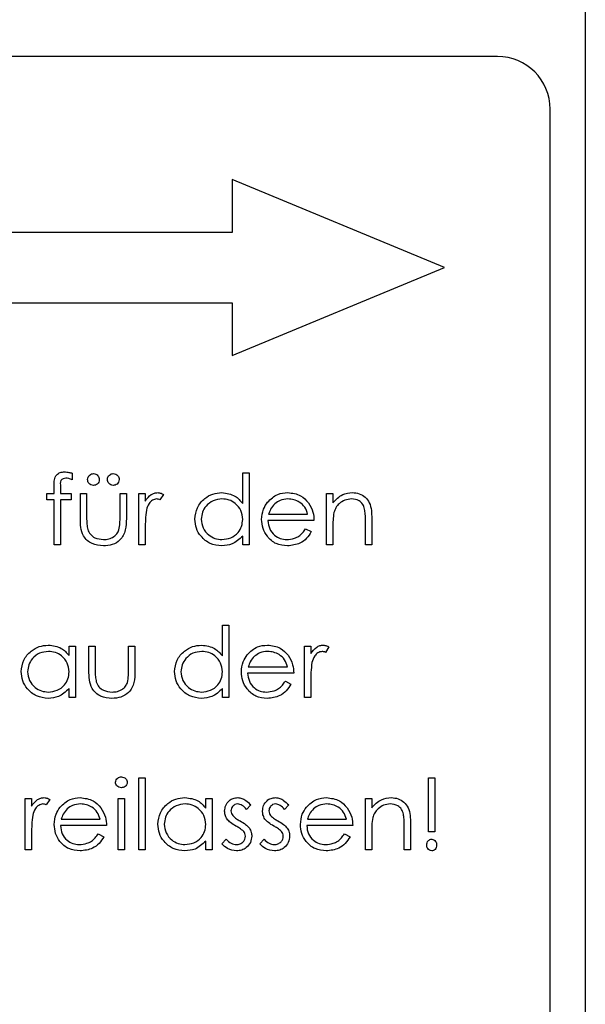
# Model space of a CAD drawing. Header units: millimetres. Extents: x 0 to 2100, y 0 to 1485.
# Tile 17 of 44: x 1231 to 1248, y 835 to 863. Entities that reach past the tile are written whole.
import ezdxf

# ---------------------------------------------------------------- set-up
doc = ezdxf.new("R2010")
doc.units = ezdxf.units.MM
doc.header["$LTSCALE"] = 5

msp = doc.modelspace()

# ---------------------------------------------------------------- linework, layer by layer
at = {"color": 7, "linetype": 'Continuous', "lineweight": 25}
for p, q in [((1247.573, 914.918), (1247.573, 744.918)), ((1245.073, 861.918), (1220.073, 861.918)), ((1246.573, 811.418), (1246.573, 860.418)), ((1243.573, 855.918), (1237.537, 858.418)), ((1237.537, 858.418), (1237.537, 856.918)), ((1237.537, 856.918), (1221.573, 856.918)), ((1237.537, 853.418), (1243.573, 855.918)), ((1221.573, 854.918), (1237.537, 854.918)), ((1237.537, 854.918), (1237.537, 853.418)), ((1232.988, 850.076), (1232.988, 849.889)), ((1237.834, 849.216), (1237.834, 850.088)), ((1237.834, 850.088), (1238.014, 850.088)), ((1238.014, 850.088), (1238.014, 848.037)), ((1232.475, 849.498), (1232.475, 849.732)), ((1232.656, 849.701), (1232.656, 849.498)), ((1232.27, 849.319), (1232.27, 849.498)), ((1232.27, 849.498), (1232.475, 849.498)), ((1232.656, 849.498), (1232.962, 849.498)), ((1232.962, 849.498), (1232.962, 849.319)), ((1233.219, 848.8), (1233.219, 849.498)), ((1233.219, 849.498), (1233.398, 849.498)), ((1233.398, 849.498), (1233.398, 848.821)), ((1234.347, 848.821), (1234.347, 849.498)), ((1234.347, 849.498), (1234.527, 849.498)), ((1234.527, 849.498), (1234.527, 848.787)), ((1234.886, 848.037), (1234.886, 849.498)), ((1234.886, 849.498), (1235.065, 849.498)), ((1235.065, 849.498), (1235.065, 849.283)), ((1235.578, 849.474), (1235.479, 849.319)), ((1240.219, 849.498), (1240.398, 849.498)), ((1240.219, 848.037), (1240.219, 849.498)), ((1240.398, 849.498), (1240.398, 849.235)), ((1232.475, 849.319), (1232.27, 849.319)), ((1232.475, 848.037), (1232.475, 849.319)), ((1232.656, 849.319), (1232.655, 848.037)), ((1232.962, 849.319), (1232.656, 849.319)), ((1238.571, 848.909), (1239.68, 848.909)), ((1235.065, 848.528), (1235.065, 848.037)), ((1239.86, 848.729), (1238.552, 848.729)), ((1240.398, 848.565), (1240.398, 848.037)), ((1241.321, 848.037), (1241.321, 848.724)), ((1241.501, 848.783), (1241.501, 848.037)), ((1237.834, 848.037), (1237.834, 848.29)), ((1239.623, 848.498), (1239.783, 848.415)), ((1232.655, 848.037), (1232.475, 848.037)), ((1235.065, 848.037), (1234.886, 848.037)), ((1238.014, 848.037), (1237.834, 848.037)), ((1240.398, 848.037), (1240.219, 848.037)), ((1241.501, 848.037), (1241.321, 848.037)), ((1237.257, 844.882), (1237.257, 845.755)), ((1237.257, 845.755), (1237.437, 845.755)), ((1237.437, 845.755), (1237.437, 843.704)), ((1232.898, 845.165), (1233.078, 845.165)), ((1232.898, 844.895), (1232.898, 845.165)), ((1233.078, 845.165), (1233.078, 843.704)), ((1233.462, 844.467), (1233.462, 845.165)), ((1233.462, 845.165), (1233.642, 845.165)), ((1233.642, 845.165), (1233.642, 844.487)), ((1234.591, 844.487), (1234.591, 845.165)), ((1234.591, 845.165), (1234.77, 845.165)), ((1234.77, 845.165), (1234.77, 844.454)), ((1239.591, 845.165), (1239.77, 845.165)), ((1239.591, 843.704), (1239.591, 845.165)), ((1239.77, 845.165), (1239.77, 844.95)), ((1240.283, 845.141), (1240.184, 844.985)), ((1239.283, 844.396), (1237.975, 844.396)), ((1237.994, 844.575), (1239.103, 844.575)), ((1239.047, 844.165), (1239.206, 844.081)), ((1239.77, 844.195), (1239.77, 843.704)), ((1232.898, 843.704), (1232.898, 843.956)), ((1237.257, 843.704), (1237.257, 843.956)), ((1233.078, 843.704), (1232.898, 843.704)), ((1237.437, 843.704), (1237.257, 843.704)), ((1239.77, 843.704), (1239.591, 843.704)), ((1234.886, 841.422), (1235.065, 841.422)), ((1234.886, 839.37), (1234.886, 841.422)), ((1235.065, 841.422), (1235.065, 839.37)), ((1243.116, 839.883), (1243.116, 841.422)), ((1243.116, 841.422), (1243.296, 841.422)), ((1243.296, 841.422), (1243.296, 839.883)), ((1231.655, 840.832), (1231.834, 840.832)), ((1231.655, 839.37), (1231.655, 840.832)), ((1231.834, 840.832), (1231.834, 840.617)), ((1232.347, 840.807), (1232.248, 840.652)), ((1234.296, 840.832), (1234.475, 840.832)), ((1234.296, 839.37), (1234.296, 840.832)), ((1234.475, 840.832), (1234.475, 839.37)), ((1236.783, 840.561), (1236.783, 840.832)), ((1236.783, 840.832), (1236.962, 840.832)), ((1236.962, 840.832), (1236.962, 839.37)), ((1241.321, 840.832), (1241.501, 840.832)), ((1241.321, 839.37), (1241.321, 840.832)), ((1241.501, 840.832), (1241.501, 840.568)), ((1238.065, 840.649), (1237.943, 840.524)), ((1239.142, 840.649), (1239.02, 840.524)), ((1232.674, 840.242), (1233.783, 840.242)), ((1239.674, 840.242), (1240.783, 840.242)), ((1242.603, 840.117), (1242.603, 839.37)), ((1231.834, 839.861), (1231.834, 839.37)), ((1233.962, 840.063), (1232.655, 840.063)), ((1233.726, 839.832), (1233.886, 839.748)), ((1240.962, 840.063), (1239.655, 840.063)), ((1240.726, 839.832), (1240.886, 839.748)), ((1241.501, 839.899), (1241.501, 839.37)), ((1242.424, 839.37), (1242.424, 840.058)), ((1243.296, 839.883), (1243.116, 839.883)), ((1236.783, 839.37), (1236.783, 839.623)), ((1237.244, 839.543), (1237.363, 839.678)), ((1238.321, 839.543), (1238.44, 839.678)), ((1231.834, 839.37), (1231.655, 839.37)), ((1234.475, 839.37), (1234.296, 839.37)), ((1235.065, 839.37), (1234.886, 839.37)), ((1236.962, 839.37), (1236.783, 839.37)), ((1241.501, 839.37), (1241.321, 839.37)), ((1242.603, 839.37), (1242.424, 839.37))]:
    msp.add_line(p, q, dxfattribs=at)
msp.add_arc((1245.073, 860.418), 1.5, 0, 90, dxfattribs=at)
for points, knots in [([(1232.475, 849.732), (1232.475, 849.784), (1232.475, 849.887), (1232.528, 850.03), (1232.647, 850.104), (1232.728, 850.111), (1232.769, 850.114)], [0, 0, 0, 0, 0.281848, 0.559462, 0.779305, 1, 1, 1, 1]), ([(1232.806, 849.934), (1232.779, 849.932), (1232.737, 849.928), (1232.69, 849.898), (1232.64, 849.831), (1232.649, 849.759), (1232.656, 849.701)], [0, 0, 0, 0, 0.249495, 0.374811, 0.499255, 1, 1, 1, 1]), ([(1232.769, 850.114), (1232.811, 850.111), (1232.885, 850.106), (1232.957, 850.085), (1232.988, 850.076)], [0, 0, 0, 0, 0.559721, 1, 1, 1, 1]), ([(1232.988, 849.889), (1232.955, 849.903), (1232.897, 849.926), (1232.834, 849.932), (1232.806, 849.934)], [0, 0, 0, 0, 0.5602413, 1, 1, 1, 1]), ([(1233.424, 849.896), (1233.427, 849.92), (1233.433, 849.97), (1233.478, 850.024), (1233.533, 850.058), (1233.571, 850.061), (1233.591, 850.063)], [0, 0, 0, 0, 0.279555, 0.559203, 0.77952, 1, 1, 1, 1]), ([(1233.591, 850.063), (1233.615, 850.06), (1233.665, 850.054), (1233.718, 850.008), (1233.753, 849.954), (1233.756, 849.915), (1233.757, 849.896)], [0, 0, 0, 0, 0.279492, 0.559245, 0.779507, 1, 1, 1, 1]), ([(1233.988, 849.896), (1233.991, 849.92), (1233.997, 849.97), (1234.042, 850.024), (1234.097, 850.058), (1234.135, 850.061), (1234.155, 850.063)], [0, 0, 0, 0, 0.279555, 0.559203, 0.77952, 1, 1, 1, 1]), ([(1234.155, 850.063), (1234.179, 850.06), (1234.229, 850.054), (1234.282, 850.008), (1234.317, 849.954), (1234.32, 849.915), (1234.321, 849.896)], [0, 0, 0, 0, 0.279492, 0.559245, 0.779507, 1, 1, 1, 1]), ([(1233.591, 849.729), (1233.566, 849.732), (1233.517, 849.738), (1233.463, 849.783), (1233.429, 849.838), (1233.426, 849.877), (1233.424, 849.896)], [0, 0, 0, 0, 0.279601, 0.559295, 0.779654, 1, 1, 1, 1]), ([(1233.757, 849.896), (1233.754, 849.871), (1233.749, 849.822), (1233.703, 849.768), (1233.649, 849.734), (1233.61, 849.731), (1233.591, 849.729)], [0, 0, 0, 0, 0.279537, 0.559334, 0.779644, 1, 1, 1, 1]), ([(1234.155, 849.729), (1234.13, 849.732), (1234.081, 849.738), (1234.027, 849.783), (1233.994, 849.838), (1233.99, 849.877), (1233.988, 849.896)], [0, 0, 0, 0, 0.279601, 0.559295, 0.779654, 1, 1, 1, 1]), ([(1234.321, 849.896), (1234.319, 849.871), (1234.313, 849.822), (1234.267, 849.768), (1234.213, 849.734), (1234.174, 849.731), (1234.155, 849.729)], [0, 0, 0, 0, 0.279537, 0.559334, 0.779644, 1, 1, 1, 1]), ([(1235.065, 849.283), (1235.115, 849.352), (1235.185, 849.448), (1235.323, 849.515), (1235.389, 849.521), (1235.422, 849.524)], [0, 0, 0, 0, 0.558788, 0.779481, 1, 1, 1, 1]), ([(1235.388, 849.345), (1235.345, 849.335), (1235.26, 849.317), (1235.152, 849.199), (1235.118, 849.094), (1235.097, 849.03)], [0, 0, 0, 0, 0.278336, 0.558768, 1, 1, 1, 1]), ([(1235.479, 849.319), (1235.463, 849.326), (1235.434, 849.34), (1235.402, 849.343), (1235.388, 849.345)], [0, 0, 0, 0, 0.560396, 1, 1, 1, 1]), ([(1235.422, 849.524), (1235.453, 849.52), (1235.508, 849.514), (1235.556, 849.486), (1235.578, 849.474)], [0, 0, 0, 0, 0.5592431, 1, 1, 1, 1]), ([(1236.475, 848.772), (1236.489, 848.884), (1236.517, 849.108), (1236.729, 849.352), (1236.979, 849.502), (1237.155, 849.517), (1237.243, 849.524)], [0, 0, 0, 0, 0.279413, 0.559191, 0.779548, 1, 1, 1, 1]), ([(1237.245, 849.345), (1237.16, 849.335), (1236.988, 849.315), (1236.794, 849.162), (1236.677, 848.971), (1236.662, 848.837), (1236.655, 848.77)], [0, 0, 0, 0, 0.279767, 0.559291, 0.779719, 1, 1, 1, 1]), ([(1237.243, 849.524), (1237.375, 849.506), (1237.612, 849.474), (1237.766, 849.295), (1237.834, 849.216)], [0, 0, 0, 0, 0.558426, 1, 1, 1, 1]), ([(1237.834, 848.764), (1237.825, 848.851), (1237.805, 849.024), (1237.644, 849.215), (1237.449, 849.328), (1237.313, 849.339), (1237.245, 849.345)], [0, 0, 0, 0, 0.27966, 0.55921, 0.779487, 1, 1, 1, 1]), ([(1238.541, 849.252), (1238.631, 849.34), (1238.791, 849.498), (1239.014, 849.516), (1239.112, 849.524)], [0, 0, 0, 0, 0.558577, 1, 1, 1, 1]), ([(1239.121, 849.345), (1239.044, 849.338), (1238.905, 849.326), (1238.794, 849.244), (1238.745, 849.208)], [0, 0, 0, 0, 0.559458, 1, 1, 1, 1]), ([(1239.112, 849.524), (1239.242, 849.509), (1239.475, 849.482), (1239.632, 849.312), (1239.701, 849.236)], [0, 0, 0, 0, 0.558919, 1, 1, 1, 1]), ([(1239.68, 848.909), (1239.658, 848.978), (1239.615, 849.116), (1239.461, 849.255), (1239.291, 849.331), (1239.178, 849.34), (1239.121, 849.345)], [0, 0, 0, 0, 0.280138, 0.559194, 0.779598, 1, 1, 1, 1]), ([(1240.398, 849.235), (1240.484, 849.327), (1240.636, 849.491), (1240.857, 849.514), (1240.954, 849.524)], [0, 0, 0, 0, 0.559141, 1, 1, 1, 1]), ([(1240.923, 849.345), (1240.86, 849.338), (1240.733, 849.325), (1240.584, 849.222), (1240.476, 849.099), (1240.443, 849.005), (1240.426, 848.958)], [0, 0, 0, 0, 0.279553, 0.559373, 0.779703, 1, 1, 1, 1]), ([(1241.3, 849.057), (1241.286, 849.103), (1241.257, 849.196), (1241.127, 849.324), (1241.001, 849.337), (1240.923, 849.345)], [0, 0, 0, 0, 0.281192, 0.561331, 1, 1, 1, 1]), ([(1240.954, 849.524), (1241.02, 849.518), (1241.151, 849.507), (1241.323, 849.402), (1241.498, 849.168), (1241.499, 848.942), (1241.501, 848.783)], [0, 0, 0, 0, 0.187021, 0.37389, 0.56061, 1, 1, 1, 1]), ([(1238.373, 848.764), (1238.382, 848.863), (1238.397, 849.04), (1238.497, 849.187), (1238.541, 849.252)], [0, 0, 0, 0, 0.559427, 1, 1, 1, 1]), ([(1238.745, 849.208), (1238.701, 849.158), (1238.623, 849.07), (1238.587, 848.958), (1238.571, 848.909)], [0, 0, 0, 0, 0.558795, 1, 1, 1, 1]), ([(1239.701, 849.236), (1239.753, 849.149), (1239.846, 848.991), (1239.856, 848.809), (1239.86, 848.729)], [0, 0, 0, 0, 0.558897, 1, 1, 1, 1]), ([(1233.874, 848.011), (1233.763, 848.02), (1233.541, 848.038), (1233.23, 848.33), (1233.223, 848.622), (1233.219, 848.8)], [0, 0, 0, 0, 0.28097, 0.559785, 1, 1, 1, 1]), ([(1233.398, 848.821), (1233.398, 848.756), (1233.398, 848.641), (1233.418, 848.528), (1233.427, 848.479)], [0, 0, 0, 0, 0.560377, 1, 1, 1, 1]), ([(1234.527, 848.787), (1234.525, 848.678), (1234.522, 848.461), (1234.381, 848.175), (1234.131, 848.027), (1233.96, 848.017), (1233.874, 848.011)], [0, 0, 0, 0, 0.281501, 0.559646, 0.779298, 1, 1, 1, 1]), ([(1234.317, 848.464), (1234.328, 848.53), (1234.348, 848.648), (1234.347, 848.768), (1234.347, 848.821)], [0, 0, 0, 0, 0.559371, 1, 1, 1, 1]), ([(1235.097, 849.03), (1235.085, 848.936), (1235.064, 848.77), (1235.065, 848.602), (1235.065, 848.528)], [0, 0, 0, 0, 0.559636, 1, 1, 1, 1]), ([(1240.426, 848.958), (1240.416, 848.885), (1240.398, 848.755), (1240.398, 848.623), (1240.398, 848.565)], [0, 0, 0, 0, 0.559658, 1, 1, 1, 1]), ([(1241.321, 848.724), (1241.322, 848.787), (1241.322, 848.898), (1241.307, 849.008), (1241.3, 849.057)], [0, 0, 0, 0, 0.560255, 1, 1, 1, 1]), ([(1237.237, 848.011), (1237.125, 848.024), (1236.9, 848.051), (1236.652, 848.257), (1236.498, 848.507), (1236.483, 848.683), (1236.475, 848.772)], [0, 0, 0, 0, 0.279573, 0.559333, 0.779589, 1, 1, 1, 1]), ([(1236.655, 848.77), (1236.667, 848.684), (1236.691, 848.514), (1236.848, 848.323), (1237.042, 848.21), (1237.176, 848.197), (1237.244, 848.191)], [0, 0, 0, 0, 0.2794286, 0.5591463, 0.7795701, 1, 1, 1, 1]), ([(1237.244, 848.191), (1237.329, 848.201), (1237.501, 848.222), (1237.7, 848.368), (1237.817, 848.562), (1237.828, 848.697), (1237.834, 848.764)], [0, 0, 0, 0, 0.279822, 0.559387, 0.779603, 1, 1, 1, 1]), ([(1239.108, 848.011), (1238.997, 848.021), (1238.775, 848.041), (1238.536, 848.255), (1238.397, 848.504), (1238.381, 848.677), (1238.373, 848.764)], [0, 0, 0, 0, 0.279885, 0.558859, 0.779462, 1, 1, 1, 1]), ([(1238.552, 848.729), (1238.561, 848.65), (1238.58, 848.492), (1238.721, 848.313), (1238.899, 848.206), (1239.023, 848.196), (1239.085, 848.191)], [0, 0, 0, 0, 0.2799631, 0.5593589, 0.7795256, 1, 1, 1, 1]), ([(1233.427, 848.479), (1233.449, 848.43), (1233.493, 848.332), (1233.654, 848.215), (1233.791, 848.2), (1233.875, 848.191)], [0, 0, 0, 0, 0.280117, 0.560544, 1, 1, 1, 1]), ([(1233.875, 848.191), (1233.927, 848.194), (1234.031, 848.2), (1234.165, 848.262), (1234.266, 848.353), (1234.3, 848.427), (1234.317, 848.464)], [0, 0, 0, 0, 0.28027, 0.560007, 0.780074, 1, 1, 1, 1]), ([(1237.834, 848.29), (1237.74, 848.2), (1237.57, 848.039), (1237.339, 848.02), (1237.237, 848.011)], [0, 0, 0, 0, 0.558763, 1, 1, 1, 1]), ([(1239.085, 848.191), (1239.159, 848.198), (1239.28, 848.21), (1239.435, 848.283), (1239.542, 848.381), (1239.596, 848.459), (1239.623, 848.498)], [0, 0, 0, 0, 0.339465, 0.559626, 0.779498, 1, 1, 1, 1]), ([(1239.783, 848.415), (1239.742, 848.349), (1239.661, 848.216), (1239.431, 848.047), (1239.23, 848.025), (1239.108, 848.011)], [0, 0, 0, 0, 0.280919, 0.561407, 1, 1, 1, 1]), ([(1231.539, 844.438), (1231.553, 844.55), (1231.581, 844.775), (1231.793, 845.018), (1232.043, 845.168), (1232.219, 845.183), (1232.307, 845.191)], [0, 0, 0, 0, 0.279413, 0.559191, 0.779548, 1, 1, 1, 1]), ([(1232.307, 845.191), (1232.439, 845.176), (1232.675, 845.149), (1232.83, 844.973), (1232.898, 844.895)], [0, 0, 0, 0, 0.559062, 1, 1, 1, 1]), ([(1235.898, 844.438), (1235.912, 844.55), (1235.94, 844.775), (1236.152, 845.018), (1236.402, 845.168), (1236.578, 845.183), (1236.666, 845.191)], [0, 0, 0, 0, 0.279413, 0.559191, 0.779548, 1, 1, 1, 1]), ([(1236.666, 845.191), (1236.798, 845.173), (1237.035, 845.14), (1237.189, 844.961), (1237.257, 844.882)], [0, 0, 0, 0, 0.5584261, 1, 1, 1, 1]), ([(1237.964, 844.918), (1238.054, 845.007), (1238.214, 845.165), (1238.437, 845.183), (1238.535, 845.191)], [0, 0, 0, 0, 0.558577, 1, 1, 1, 1]), ([(1238.535, 845.191), (1238.665, 845.176), (1238.898, 845.149), (1239.055, 844.978), (1239.124, 844.903)], [0, 0, 0, 0, 0.558919, 1, 1, 1, 1]), ([(1239.77, 844.95), (1239.82, 845.019), (1239.89, 845.114), (1240.028, 845.182), (1240.094, 845.188), (1240.127, 845.191)], [0, 0, 0, 0, 0.558788, 0.779481, 1, 1, 1, 1]), ([(1240.127, 845.191), (1240.158, 845.187), (1240.213, 845.18), (1240.262, 845.153), (1240.283, 845.141)], [0, 0, 0, 0, 0.559243, 1, 1, 1, 1]), ([(1232.309, 845.011), (1232.224, 845.001), (1232.052, 844.981), (1231.858, 844.829), (1231.741, 844.638), (1231.726, 844.504), (1231.719, 844.436)], [0, 0, 0, 0, 0.279767, 0.559291, 0.779719, 1, 1, 1, 1]), ([(1232.898, 844.431), (1232.889, 844.518), (1232.87, 844.691), (1232.708, 844.882), (1232.513, 844.995), (1232.377, 845.006), (1232.309, 845.011)], [0, 0, 0, 0, 0.27966, 0.55921, 0.779487, 1, 1, 1, 1]), ([(1236.668, 845.011), (1236.583, 845.001), (1236.411, 844.981), (1236.217, 844.829), (1236.1, 844.638), (1236.085, 844.504), (1236.078, 844.436)], [0, 0, 0, 0, 0.279767, 0.559291, 0.779719, 1, 1, 1, 1]), ([(1237.257, 844.431), (1237.248, 844.518), (1237.229, 844.691), (1237.067, 844.882), (1236.872, 844.995), (1236.736, 845.006), (1236.668, 845.011)], [0, 0, 0, 0, 0.27966, 0.55921, 0.779487, 1, 1, 1, 1]), ([(1237.796, 844.43), (1237.805, 844.53), (1237.821, 844.707), (1237.92, 844.854), (1237.964, 844.918)], [0, 0, 0, 0, 0.559427, 1, 1, 1, 1]), ([(1238.168, 844.874), (1238.124, 844.825), (1238.046, 844.737), (1238.01, 844.625), (1237.994, 844.575)], [0, 0, 0, 0, 0.558795, 1, 1, 1, 1]), ([(1238.545, 845.011), (1238.467, 845.005), (1238.328, 844.992), (1238.217, 844.91), (1238.168, 844.874)], [0, 0, 0, 0, 0.559458, 1, 1, 1, 1]), ([(1239.103, 844.575), (1239.082, 844.645), (1239.038, 844.783), (1238.884, 844.922), (1238.714, 844.998), (1238.601, 845.007), (1238.545, 845.011)], [0, 0, 0, 0, 0.280138, 0.559194, 0.779598, 1, 1, 1, 1]), ([(1239.124, 844.903), (1239.176, 844.815), (1239.269, 844.658), (1239.279, 844.476), (1239.283, 844.396)], [0, 0, 0, 0, 0.558897, 1, 1, 1, 1]), ([(1240.093, 845.011), (1240.05, 845.002), (1239.966, 844.984), (1239.857, 844.866), (1239.823, 844.761), (1239.802, 844.696)], [0, 0, 0, 0, 0.278336, 0.558768, 1, 1, 1, 1]), ([(1240.184, 844.985), (1240.168, 844.993), (1240.139, 845.006), (1240.107, 845.01), (1240.093, 845.011)], [0, 0, 0, 0, 0.560396, 1, 1, 1, 1]), ([(1239.802, 844.696), (1239.79, 844.603), (1239.769, 844.437), (1239.77, 844.269), (1239.77, 844.195)], [0, 0, 0, 0, 0.559636, 1, 1, 1, 1]), ([(1232.301, 843.678), (1232.189, 843.691), (1231.964, 843.717), (1231.716, 843.924), (1231.562, 844.173), (1231.547, 844.35), (1231.539, 844.438)], [0, 0, 0, 0, 0.279573, 0.559333, 0.779589, 1, 1, 1, 1]), ([(1231.719, 844.436), (1231.731, 844.351), (1231.755, 844.18), (1231.913, 843.99), (1232.106, 843.877), (1232.241, 843.864), (1232.308, 843.857)], [0, 0, 0, 0, 0.279429, 0.559146, 0.77957, 1, 1, 1, 1]), ([(1232.308, 843.857), (1232.393, 843.868), (1232.565, 843.888), (1232.764, 844.035), (1232.881, 844.228), (1232.892, 844.364), (1232.898, 844.431)], [0, 0, 0, 0, 0.279822, 0.559387, 0.779603, 1, 1, 1, 1]), ([(1234.117, 843.678), (1234.006, 843.687), (1233.785, 843.704), (1233.474, 843.997), (1233.467, 844.288), (1233.462, 844.467)], [0, 0, 0, 0, 0.28097, 0.559785, 1, 1, 1, 1]), ([(1233.642, 844.487), (1233.642, 844.423), (1233.641, 844.308), (1233.662, 844.195), (1233.67, 844.145)], [0, 0, 0, 0, 0.560377, 1, 1, 1, 1]), ([(1234.77, 844.454), (1234.768, 844.344), (1234.765, 844.127), (1234.625, 843.842), (1234.374, 843.694), (1234.203, 843.683), (1234.117, 843.678)], [0, 0, 0, 0, 0.281501, 0.559646, 0.779298, 1, 1, 1, 1]), ([(1234.561, 844.131), (1234.572, 844.197), (1234.591, 844.315), (1234.591, 844.435), (1234.591, 844.487)], [0, 0, 0, 0, 0.559371, 1, 1, 1, 1]), ([(1236.66, 843.678), (1236.548, 843.691), (1236.323, 843.717), (1236.075, 843.924), (1235.921, 844.173), (1235.906, 844.35), (1235.898, 844.438)], [0, 0, 0, 0, 0.279573, 0.559333, 0.779589, 1, 1, 1, 1]), ([(1236.078, 844.436), (1236.09, 844.351), (1236.114, 844.18), (1236.272, 843.99), (1236.465, 843.877), (1236.599, 843.864), (1236.667, 843.857)], [0, 0, 0, 0, 0.2794286, 0.5591463, 0.7795701, 1, 1, 1, 1]), ([(1236.667, 843.857), (1236.752, 843.868), (1236.924, 843.888), (1237.123, 844.035), (1237.24, 844.228), (1237.251, 844.364), (1237.257, 844.431)], [0, 0, 0, 0, 0.279822, 0.559387, 0.779603, 1, 1, 1, 1]), ([(1238.531, 843.678), (1238.42, 843.688), (1238.198, 843.708), (1237.959, 843.921), (1237.82, 844.171), (1237.804, 844.344), (1237.796, 844.43)], [0, 0, 0, 0, 0.279885, 0.558859, 0.779462, 1, 1, 1, 1]), ([(1237.975, 844.396), (1237.984, 844.317), (1238.003, 844.158), (1238.144, 843.979), (1238.322, 843.873), (1238.446, 843.863), (1238.509, 843.857)], [0, 0, 0, 0, 0.279963, 0.559359, 0.779526, 1, 1, 1, 1]), ([(1233.67, 844.145), (1233.692, 844.096), (1233.737, 843.998), (1233.897, 843.882), (1234.035, 843.867), (1234.119, 843.857)], [0, 0, 0, 0, 0.280117, 0.560544, 1, 1, 1, 1]), ([(1234.119, 843.857), (1234.171, 843.86), (1234.275, 843.867), (1234.408, 843.929), (1234.509, 844.02), (1234.544, 844.094), (1234.561, 844.131)], [0, 0, 0, 0, 0.28027, 0.560007, 0.780074, 1, 1, 1, 1]), ([(1238.509, 843.857), (1238.582, 843.865), (1238.704, 843.876), (1238.858, 843.95), (1238.965, 844.047), (1239.019, 844.126), (1239.047, 844.165)], [0, 0, 0, 0, 0.339465, 0.559626, 0.779498, 1, 1, 1, 1]), ([(1239.206, 844.081), (1239.165, 844.015), (1239.084, 843.883), (1238.854, 843.713), (1238.653, 843.691), (1238.531, 843.678)], [0, 0, 0, 0, 0.280919, 0.561407, 1, 1, 1, 1]), ([(1232.898, 843.956), (1232.804, 843.866), (1232.634, 843.706), (1232.403, 843.686), (1232.301, 843.678)], [0, 0, 0, 0, 0.558763, 1, 1, 1, 1]), ([(1237.257, 843.956), (1237.163, 843.866), (1236.993, 843.706), (1236.762, 843.686), (1236.66, 843.678)], [0, 0, 0, 0, 0.5587633, 1, 1, 1, 1]), ([(1234.219, 841.293), (1234.222, 841.316), (1234.229, 841.363), (1234.276, 841.413), (1234.329, 841.443), (1234.366, 841.446), (1234.385, 841.447)], [0, 0, 0, 0, 0.279289, 0.558897, 0.779452, 1, 1, 1, 1]), ([(1234.385, 841.139), (1234.361, 841.142), (1234.314, 841.147), (1234.26, 841.187), (1234.225, 841.237), (1234.221, 841.274), (1234.219, 841.293)], [0, 0, 0, 0, 0.279784, 0.559698, 0.779921, 1, 1, 1, 1]), ([(1234.385, 841.447), (1234.408, 841.445), (1234.456, 841.44), (1234.511, 841.4), (1234.546, 841.348), (1234.55, 841.311), (1234.552, 841.293)], [0, 0, 0, 0, 0.279869, 0.559866, 0.779911, 1, 1, 1, 1]), ([(1234.552, 841.293), (1234.549, 841.269), (1234.542, 841.222), (1234.494, 841.173), (1234.44, 841.144), (1234.403, 841.141), (1234.385, 841.139)], [0, 0, 0, 0, 0.27916, 0.558862, 0.779356, 1, 1, 1, 1]), ([(1231.834, 840.617), (1231.884, 840.685), (1231.954, 840.781), (1232.092, 840.849), (1232.158, 840.854), (1232.191, 840.857)], [0, 0, 0, 0, 0.558788, 0.779481, 1, 1, 1, 1]), ([(1232.157, 840.678), (1232.114, 840.669), (1232.03, 840.65), (1231.921, 840.533), (1231.887, 840.427), (1231.866, 840.363)], [0, 0, 0, 0, 0.278336, 0.558768, 1, 1, 1, 1]), ([(1232.248, 840.652), (1232.232, 840.66), (1232.203, 840.673), (1232.171, 840.676), (1232.157, 840.678)], [0, 0, 0, 0, 0.560396, 1, 1, 1, 1]), ([(1232.191, 840.857), (1232.222, 840.854), (1232.277, 840.847), (1232.326, 840.82), (1232.347, 840.807)], [0, 0, 0, 0, 0.559243, 1, 1, 1, 1]), ([(1232.644, 840.585), (1232.733, 840.673), (1232.894, 840.831), (1233.117, 840.849), (1233.215, 840.857)], [0, 0, 0, 0, 0.558577, 1, 1, 1, 1]), ([(1233.224, 840.678), (1233.146, 840.671), (1233.008, 840.659), (1232.897, 840.577), (1232.847, 840.541)], [0, 0, 0, 0, 0.5594582, 1, 1, 1, 1]), ([(1233.215, 840.857), (1233.345, 840.842), (1233.577, 840.815), (1233.734, 840.645), (1233.803, 840.57)], [0, 0, 0, 0, 0.558919, 1, 1, 1, 1]), ([(1233.783, 840.242), (1233.761, 840.311), (1233.717, 840.449), (1233.564, 840.589), (1233.393, 840.665), (1233.281, 840.673), (1233.224, 840.678)], [0, 0, 0, 0, 0.280138, 0.559194, 0.779598, 1, 1, 1, 1]), ([(1235.424, 840.105), (1235.438, 840.217), (1235.466, 840.441), (1235.677, 840.685), (1235.927, 840.835), (1236.104, 840.85), (1236.192, 840.857)], [0, 0, 0, 0, 0.279413, 0.559191, 0.779548, 1, 1, 1, 1]), ([(1236.194, 840.678), (1236.108, 840.668), (1235.937, 840.648), (1235.742, 840.496), (1235.625, 840.305), (1235.611, 840.17), (1235.603, 840.103)], [0, 0, 0, 0, 0.279767, 0.559291, 0.779719, 1, 1, 1, 1]), ([(1236.192, 840.857), (1236.324, 840.842), (1236.559, 840.816), (1236.715, 840.639), (1236.783, 840.561)], [0, 0, 0, 0, 0.5590621, 1, 1, 1, 1]), ([(1236.783, 840.098), (1236.773, 840.184), (1236.754, 840.358), (1236.593, 840.548), (1236.398, 840.662), (1236.262, 840.673), (1236.194, 840.678)], [0, 0, 0, 0, 0.27966, 0.55921, 0.779487, 1, 1, 1, 1]), ([(1237.321, 840.474), (1237.327, 840.53), (1237.337, 840.642), (1237.435, 840.77), (1237.559, 840.847), (1237.647, 840.854), (1237.691, 840.857)], [0, 0, 0, 0, 0.279936, 0.559437, 0.779611, 1, 1, 1, 1]), ([(1237.691, 840.678), (1237.662, 840.674), (1237.605, 840.667), (1237.545, 840.611), (1237.507, 840.548), (1237.503, 840.504), (1237.501, 840.481)], [0, 0, 0, 0, 0.279313, 0.559072, 0.779518, 1, 1, 1, 1]), ([(1237.691, 840.857), (1237.732, 840.853), (1237.814, 840.844), (1237.944, 840.77), (1238.019, 840.695), (1238.065, 840.649)], [0, 0, 0, 0, 0.279553, 0.559703, 1, 1, 1, 1]), ([(1237.943, 840.524), (1237.905, 840.568), (1237.836, 840.647), (1237.735, 840.668), (1237.691, 840.678)], [0, 0, 0, 0, 0.562045, 1, 1, 1, 1]), ([(1238.398, 840.474), (1238.404, 840.53), (1238.414, 840.642), (1238.512, 840.77), (1238.636, 840.847), (1238.724, 840.854), (1238.768, 840.857)], [0, 0, 0, 0, 0.279936, 0.559437, 0.779611, 1, 1, 1, 1]), ([(1238.768, 840.678), (1238.739, 840.674), (1238.682, 840.667), (1238.622, 840.611), (1238.584, 840.548), (1238.58, 840.504), (1238.578, 840.481)], [0, 0, 0, 0, 0.279313, 0.559072, 0.779518, 1, 1, 1, 1]), ([(1238.768, 840.857), (1238.809, 840.853), (1238.891, 840.844), (1239.021, 840.77), (1239.096, 840.695), (1239.142, 840.649)], [0, 0, 0, 0, 0.279553, 0.559703, 1, 1, 1, 1]), ([(1239.02, 840.524), (1238.982, 840.568), (1238.913, 840.647), (1238.812, 840.668), (1238.768, 840.678)], [0, 0, 0, 0, 0.562045, 1, 1, 1, 1]), ([(1239.644, 840.585), (1239.733, 840.673), (1239.894, 840.831), (1240.117, 840.849), (1240.215, 840.857)], [0, 0, 0, 0, 0.558577, 1, 1, 1, 1]), ([(1240.224, 840.678), (1240.146, 840.671), (1240.008, 840.659), (1239.897, 840.577), (1239.847, 840.541)], [0, 0, 0, 0, 0.559458, 1, 1, 1, 1]), ([(1240.215, 840.857), (1240.345, 840.842), (1240.577, 840.815), (1240.734, 840.645), (1240.803, 840.57)], [0, 0, 0, 0, 0.558919, 1, 1, 1, 1]), ([(1240.783, 840.242), (1240.761, 840.311), (1240.717, 840.449), (1240.564, 840.589), (1240.393, 840.665), (1240.281, 840.673), (1240.224, 840.678)], [0, 0, 0, 0, 0.280138, 0.559194, 0.779598, 1, 1, 1, 1]), ([(1241.501, 840.568), (1241.586, 840.66), (1241.739, 840.824), (1241.96, 840.847), (1242.057, 840.857)], [0, 0, 0, 0, 0.5591406, 1, 1, 1, 1]), ([(1242.026, 840.678), (1241.962, 840.671), (1241.836, 840.658), (1241.687, 840.555), (1241.579, 840.432), (1241.545, 840.338), (1241.529, 840.291)], [0, 0, 0, 0, 0.279553, 0.559373, 0.779703, 1, 1, 1, 1]), ([(1242.403, 840.39), (1242.388, 840.437), (1242.36, 840.53), (1242.23, 840.658), (1242.103, 840.67), (1242.026, 840.678)], [0, 0, 0, 0, 0.281192, 0.561331, 1, 1, 1, 1]), ([(1242.057, 840.857), (1242.123, 840.852), (1242.254, 840.84), (1242.426, 840.735), (1242.6, 840.501), (1242.602, 840.275), (1242.603, 840.117)], [0, 0, 0, 0, 0.187021, 0.37389, 0.56061, 1, 1, 1, 1]), ([(1232.475, 840.097), (1232.484, 840.196), (1232.5, 840.374), (1232.6, 840.52), (1232.644, 840.585)], [0, 0, 0, 0, 0.5594271, 1, 1, 1, 1]), ([(1232.847, 840.541), (1232.804, 840.492), (1232.726, 840.403), (1232.69, 840.291), (1232.674, 840.242)], [0, 0, 0, 0, 0.558795, 1, 1, 1, 1]), ([(1233.803, 840.57), (1233.855, 840.482), (1233.949, 840.325), (1233.958, 840.143), (1233.962, 840.063)], [0, 0, 0, 0, 0.558897, 1, 1, 1, 1]), ([(1237.388, 840.249), (1237.367, 840.288), (1237.328, 840.359), (1237.323, 840.439), (1237.321, 840.474)], [0, 0, 0, 0, 0.559587, 1, 1, 1, 1]), ([(1237.501, 840.481), (1237.504, 840.454), (1237.51, 840.406), (1237.538, 840.366), (1237.551, 840.349)], [0, 0, 0, 0, 0.559054, 1, 1, 1, 1]), ([(1238.465, 840.249), (1238.443, 840.288), (1238.405, 840.359), (1238.4, 840.439), (1238.398, 840.474)], [0, 0, 0, 0, 0.5595868, 1, 1, 1, 1]), ([(1238.578, 840.481), (1238.581, 840.454), (1238.587, 840.406), (1238.615, 840.366), (1238.627, 840.349)], [0, 0, 0, 0, 0.559054, 1, 1, 1, 1]), ([(1239.475, 840.097), (1239.484, 840.196), (1239.5, 840.374), (1239.6, 840.52), (1239.644, 840.585)], [0, 0, 0, 0, 0.559427, 1, 1, 1, 1]), ([(1239.847, 840.541), (1239.804, 840.492), (1239.726, 840.403), (1239.69, 840.291), (1239.674, 840.242)], [0, 0, 0, 0, 0.5587953, 1, 1, 1, 1]), ([(1240.803, 840.57), (1240.855, 840.482), (1240.949, 840.325), (1240.958, 840.143), (1240.962, 840.063)], [0, 0, 0, 0, 0.558897, 1, 1, 1, 1]), ([(1231.866, 840.363), (1231.854, 840.27), (1231.833, 840.103), (1231.834, 839.935), (1231.834, 839.861)], [0, 0, 0, 0, 0.559636, 1, 1, 1, 1]), ([(1237.64, 840.049), (1237.587, 840.079), (1237.492, 840.132), (1237.42, 840.213), (1237.388, 840.249)], [0, 0, 0, 0, 0.560659, 1, 1, 1, 1]), ([(1237.551, 840.349), (1237.586, 840.316), (1237.65, 840.257), (1237.726, 840.216), (1237.759, 840.198)], [0, 0, 0, 0, 0.559018, 1, 1, 1, 1]), ([(1237.759, 840.198), (1237.815, 840.167), (1237.913, 840.112), (1237.989, 840.029), (1238.023, 839.993)], [0, 0, 0, 0, 0.560649, 1, 1, 1, 1]), ([(1238.717, 840.049), (1238.664, 840.079), (1238.569, 840.132), (1238.497, 840.213), (1238.465, 840.249)], [0, 0, 0, 0, 0.560659, 1, 1, 1, 1]), ([(1238.627, 840.349), (1238.663, 840.316), (1238.727, 840.257), (1238.803, 840.216), (1238.836, 840.198)], [0, 0, 0, 0, 0.559018, 1, 1, 1, 1]), ([(1238.836, 840.198), (1238.892, 840.167), (1238.99, 840.112), (1239.066, 840.029), (1239.099, 839.993)], [0, 0, 0, 0, 0.560649, 1, 1, 1, 1]), ([(1241.529, 840.291), (1241.519, 840.218), (1241.501, 840.088), (1241.501, 839.957), (1241.501, 839.899)], [0, 0, 0, 0, 0.559658, 1, 1, 1, 1]), ([(1242.424, 840.058), (1242.424, 840.12), (1242.425, 840.232), (1242.41, 840.342), (1242.403, 840.39)], [0, 0, 0, 0, 0.560255, 1, 1, 1, 1]), ([(1233.21, 839.345), (1233.099, 839.355), (1232.877, 839.375), (1232.638, 839.588), (1232.499, 839.838), (1232.483, 840.011), (1232.475, 840.097)], [0, 0, 0, 0, 0.279885, 0.558859, 0.779462, 1, 1, 1, 1]), ([(1232.655, 840.063), (1232.664, 839.983), (1232.682, 839.825), (1232.824, 839.646), (1233.001, 839.539), (1233.126, 839.529), (1233.188, 839.524)], [0, 0, 0, 0, 0.279963, 0.559359, 0.779526, 1, 1, 1, 1]), ([(1233.188, 839.524), (1233.262, 839.531), (1233.383, 839.543), (1233.538, 839.617), (1233.645, 839.714), (1233.699, 839.792), (1233.726, 839.832)], [0, 0, 0, 0, 0.339465, 0.559626, 0.779498, 1, 1, 1, 1]), ([(1236.186, 839.345), (1236.074, 839.358), (1235.849, 839.384), (1235.6, 839.591), (1235.447, 839.84), (1235.432, 840.017), (1235.424, 840.105)], [0, 0, 0, 0, 0.279573, 0.559333, 0.779589, 1, 1, 1, 1]), ([(1235.603, 840.103), (1235.616, 840.018), (1235.64, 839.847), (1235.797, 839.656), (1235.991, 839.544), (1236.125, 839.531), (1236.192, 839.524)], [0, 0, 0, 0, 0.2794286, 0.5591463, 0.7795701, 1, 1, 1, 1]), ([(1236.192, 839.524), (1236.278, 839.534), (1236.449, 839.555), (1236.649, 839.702), (1236.765, 839.895), (1236.777, 840.03), (1236.783, 840.098)], [0, 0, 0, 0, 0.279822, 0.559387, 0.779603, 1, 1, 1, 1]), ([(1237.862, 839.899), (1237.824, 839.931), (1237.755, 839.989), (1237.675, 840.031), (1237.64, 840.049)], [0, 0, 0, 0, 0.559074, 1, 1, 1, 1]), ([(1237.911, 839.759), (1237.909, 839.788), (1237.904, 839.839), (1237.875, 839.88), (1237.862, 839.899)], [0, 0, 0, 0, 0.559603, 1, 1, 1, 1]), ([(1238.023, 839.993), (1238.045, 839.953), (1238.084, 839.883), (1238.089, 839.802), (1238.091, 839.767)], [0, 0, 0, 0, 0.559466, 1, 1, 1, 1]), ([(1238.939, 839.899), (1238.9, 839.931), (1238.832, 839.989), (1238.752, 840.031), (1238.717, 840.049)], [0, 0, 0, 0, 0.559074, 1, 1, 1, 1]), ([(1238.988, 839.759), (1238.985, 839.788), (1238.981, 839.839), (1238.952, 839.88), (1238.939, 839.899)], [0, 0, 0, 0, 0.559603, 1, 1, 1, 1]), ([(1239.099, 839.993), (1239.122, 839.953), (1239.161, 839.883), (1239.166, 839.802), (1239.168, 839.767)], [0, 0, 0, 0, 0.559466, 1, 1, 1, 1]), ([(1240.21, 839.345), (1240.099, 839.355), (1239.877, 839.375), (1239.638, 839.588), (1239.499, 839.838), (1239.483, 840.011), (1239.475, 840.097)], [0, 0, 0, 0, 0.279885, 0.558859, 0.779462, 1, 1, 1, 1]), ([(1239.655, 840.063), (1239.664, 839.983), (1239.682, 839.825), (1239.824, 839.646), (1240.001, 839.539), (1240.126, 839.529), (1240.188, 839.524)], [0, 0, 0, 0, 0.279963, 0.559359, 0.779526, 1, 1, 1, 1]), ([(1240.188, 839.524), (1240.262, 839.531), (1240.383, 839.543), (1240.538, 839.617), (1240.645, 839.714), (1240.699, 839.792), (1240.726, 839.832)], [0, 0, 0, 0, 0.339465, 0.559626, 0.779498, 1, 1, 1, 1]), ([(1233.886, 839.748), (1233.845, 839.682), (1233.763, 839.55), (1233.533, 839.38), (1233.333, 839.358), (1233.21, 839.345)], [0, 0, 0, 0, 0.280919, 0.561407, 1, 1, 1, 1]), ([(1236.783, 839.623), (1236.688, 839.533), (1236.519, 839.372), (1236.288, 839.353), (1236.186, 839.345)], [0, 0, 0, 0, 0.558763, 1, 1, 1, 1]), ([(1237.363, 839.678), (1237.409, 839.632), (1237.49, 839.549), (1237.603, 839.532), (1237.653, 839.524)], [0, 0, 0, 0, 0.560833, 1, 1, 1, 1]), ([(1237.653, 839.524), (1237.689, 839.528), (1237.762, 839.535), (1237.846, 839.597), (1237.902, 839.674), (1237.908, 839.731), (1237.911, 839.759)], [0, 0, 0, 0, 0.279988, 0.559745, 0.779963, 1, 1, 1, 1]), ([(1238.091, 839.767), (1238.083, 839.704), (1238.069, 839.578), (1237.952, 839.439), (1237.811, 839.356), (1237.712, 839.348), (1237.662, 839.345)], [0, 0, 0, 0, 0.279548, 0.559226, 0.779475, 1, 1, 1, 1]), ([(1238.44, 839.678), (1238.486, 839.632), (1238.567, 839.549), (1238.68, 839.532), (1238.73, 839.524)], [0, 0, 0, 0, 0.560833, 1, 1, 1, 1]), ([(1238.73, 839.524), (1238.766, 839.528), (1238.839, 839.535), (1238.923, 839.597), (1238.979, 839.674), (1238.985, 839.731), (1238.988, 839.759)], [0, 0, 0, 0, 0.279988, 0.559745, 0.779963, 1, 1, 1, 1]), ([(1239.168, 839.767), (1239.16, 839.704), (1239.146, 839.578), (1239.029, 839.439), (1238.888, 839.356), (1238.789, 839.348), (1238.739, 839.345)], [0, 0, 0, 0, 0.279548, 0.559226, 0.779475, 1, 1, 1, 1]), ([(1240.886, 839.748), (1240.845, 839.682), (1240.763, 839.55), (1240.533, 839.38), (1240.333, 839.358), (1240.21, 839.345)], [0, 0, 0, 0, 0.280919, 0.5614069, 1, 1, 1, 1]), ([(1243.065, 839.511), (1243.067, 839.534), (1243.071, 839.579), (1243.106, 839.634), (1243.152, 839.672), (1243.188, 839.676), (1243.206, 839.678)], [0, 0, 0, 0, 0.280093, 0.559988, 0.780014, 1, 1, 1, 1]), ([(1243.206, 839.678), (1243.229, 839.674), (1243.274, 839.667), (1243.319, 839.618), (1243.344, 839.565), (1243.346, 839.529), (1243.347, 839.511)], [0, 0, 0, 0, 0.27874, 0.558583, 0.77932, 1, 1, 1, 1]), ([(1237.662, 839.345), (1237.572, 839.356), (1237.409, 839.377), (1237.295, 839.492), (1237.244, 839.543)], [0, 0, 0, 0, 0.559289, 1, 1, 1, 1]), ([(1238.739, 839.345), (1238.649, 839.356), (1238.486, 839.377), (1238.372, 839.492), (1238.321, 839.543)], [0, 0, 0, 0, 0.559289, 1, 1, 1, 1]), ([(1243.206, 839.345), (1243.183, 839.348), (1243.138, 839.356), (1243.094, 839.405), (1243.069, 839.458), (1243.066, 839.493), (1243.065, 839.511)], [0, 0, 0, 0, 0.2787114, 0.5584427, 0.779268, 1, 1, 1, 1]), ([(1243.347, 839.511), (1243.345, 839.489), (1243.341, 839.443), (1243.306, 839.389), (1243.26, 839.351), (1243.224, 839.347), (1243.206, 839.345)], [0, 0, 0, 0, 0.280085, 0.560088, 0.780172, 1, 1, 1, 1])]:
    msp.add_open_spline(points, degree=3, knots=knots, dxfattribs=at)

doc.saveas('drawing.dxf')
